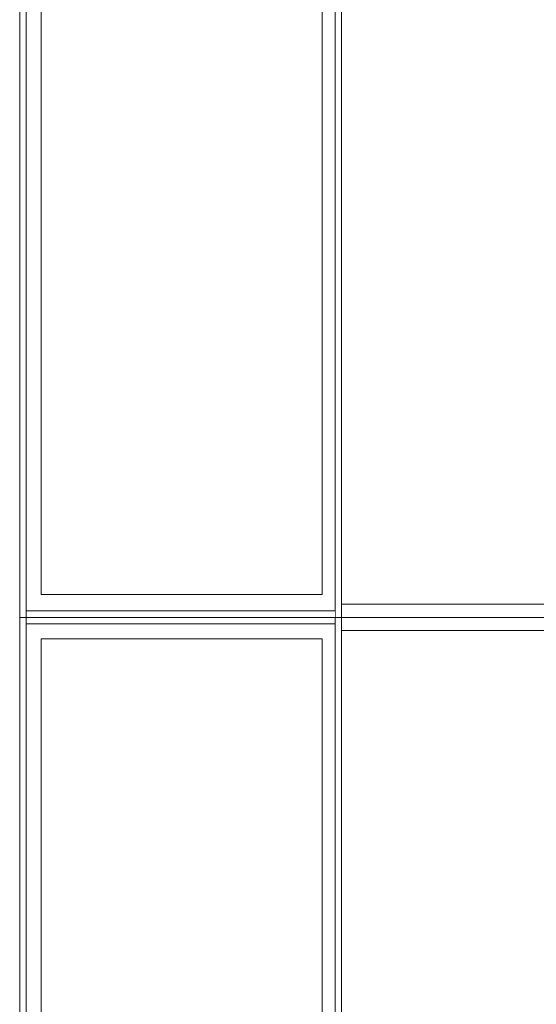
# Model space of a CAD drawing. Header units: millimetres. Extents: x -14761 to 157739, y -22400 to 107990.
# Tile 197 of 256: x 121296 to 122083, y 41600 to 43100. Entities that reach past the tile are written whole.
import ezdxf

# ---------------------------------------------------------------- set-up
doc = ezdxf.new("R2010")
doc.units = ezdxf.units.MM
doc.header["$MEASUREMENT"] = 0
doc.linetypes.add('Wipeout_Contour', pattern=[1000, 0, -1000])
doc.layers.add('Интерьер - конструкции мебели', color=7, linetype='Continuous')

msp = doc.modelspace()

# ---------------------------------------------------------------- linework, layer by layer
at = {"layer": 'Интерьер - конструкции мебели', "color": 7, "linetype": 'Continuous', "lineweight": 15}
for points in [[(121328.5, 43311), (121756.9, 43311), (121756.9, 42224), (121328.5, 42224)], [(121328.5, 42156.5), (121756.9, 42156.5), (121756.9, 41069.5), (121328.5, 41069.5)]]:
    msp.add_lwpolyline(points, close=True, dxfattribs=at)

# ---------------------------------------------------------------- wipeouts: each hides what was drawn before it
at = {"color": 254, "linetype": 'Wipeout_Contour', "lineweight": 0, "ltscale": 514614.296968}
msp.add_wipeout([(121306, 42179.1), (121776.3, 42179.1), (121776.3, 42189.1), (121306, 42189.1)], dxfattribs=at).dxf.layer = 'Интерьер - конструкции мебели'

# ---------------------------------------------------------------- next in the draw order: linework, layer by layer
at = {"layer": 'Интерьер - конструкции мебели', "color": 7, "linetype": 'Continuous', "lineweight": 15, "flags": 128}
for points in [[(121776.3, 42189.1), (121306, 42189.1)], [(121306, 42179.1), (121776.3, 42179.1)]]:
    msp.add_lwpolyline(points, dxfattribs=at)

# ---------------------------------------------------------------- next in the draw order: wipeouts: each hides what was drawn before it
at = {"color": 254, "linetype": 'Wipeout_Contour', "lineweight": 0, "ltscale": 512964.148594}
msp.add_wipeout([(121306, 41034.6), (121306, 42189.1), (121296, 42189.1), (121296, 41034.6)], dxfattribs=at).dxf.layer = 'Интерьер - конструкции мебели'
at = {"color": 254, "linetype": 'Wipeout_Contour', "lineweight": 0, "ltscale": 514781.790334}
msp.add_wipeout([(121776.3, 42189.1), (121776.3, 41034.6), (121786.3, 41034.6), (121786.3, 42189.1)], dxfattribs=at).dxf.layer = 'Интерьер - конструкции мебели'

# ---------------------------------------------------------------- next in the draw order: linework, layer by layer
at = {"layer": 'Интерьер - конструкции мебели', "color": 7, "linetype": 'Continuous', "lineweight": 15, "flags": 128}
for points in [[(121296, 42189.1), (121296, 41034.6)], [(121306, 41044.6), (121306, 42189.1)], [(121776.3, 42189), (121776.3, 41044.6)], [(121786.3, 41034.6), (121786.3, 42189.1)]]:
    msp.add_lwpolyline(points, dxfattribs=at)
msp.add_lwpolyline([(121786.3, 42169), (121786.3, 41054.6), (122286.3, 41054.6), (122286.3, 42169)], close=True, dxfattribs=at)

# ---------------------------------------------------------------- next in the draw order: wipeouts: each hides what was drawn before it
at = {"color": 254, "linetype": 'Wipeout_Contour', "lineweight": 0, "ltscale": 516286.641702}
msp.add_wipeout([(121776.3, 43333.5), (121776.3, 42189), (121786.3, 42189), (121786.3, 43333.5)], dxfattribs=at).dxf.layer = 'Интерьер - конструкции мебели'

# ---------------------------------------------------------------- next in the draw order: linework, layer by layer
at = {"layer": 'Интерьер - конструкции мебели', "color": 7, "linetype": 'Continuous', "lineweight": 15}
for points in [[(121786.3, 43343.5), (122276.5, 43343.5), (122276.5, 42189), (121786.3, 42189)], [(121786.3, 42189), (122276.5, 42189), (122276.5, 41034.6), (121786.3, 41034.6)]]:
    msp.add_lwpolyline(points, close=True, dxfattribs=at)
at = {"layer": 'Интерьер - конструкции мебели', "color": 7, "linetype": 'Continuous', "lineweight": 15, "flags": 128}
for points in [[(121776.3, 43333.5), (121776.3, 42189)], [(121786.3, 42189), (121786.3, 43333.5)]]:
    msp.add_lwpolyline(points, dxfattribs=at)
msp.add_lwpolyline([(121786.3, 43323.5), (121786.3, 42209), (122286.3, 42209), (122286.3, 43323.5)], close=True, dxfattribs=at)

# ---------------------------------------------------------------- next in the draw order: wipeouts: each hides what was drawn before it
at = {"color": 254, "linetype": 'Wipeout_Contour', "lineweight": 0, "ltscale": 514627.375038}
msp.add_wipeout([(121776.3, 42199), (121306, 42199), (121306, 42189), (121776.3, 42189)], dxfattribs=at).dxf.layer = 'Интерьер - конструкции мебели'

# ---------------------------------------------------------------- next in the draw order: linework, layer by layer
at = {"layer": 'Интерьер - конструкции мебели', "color": 7, "linetype": 'Continuous', "lineweight": 15, "flags": 128}
for points in [[(121776.3, 42199), (121306, 42199)], [(121306, 42189), (121776.3, 42189)]]:
    msp.add_lwpolyline(points, dxfattribs=at)

# ---------------------------------------------------------------- next in the draw order: wipeouts: each hides what was drawn before it
at = {"color": 254, "linetype": 'Wipeout_Contour', "lineweight": 0, "ltscale": 514474.316542}
msp.add_wipeout([(121296, 43333.5), (121296, 42189), (121306, 42189), (121306, 43333.5)], dxfattribs=at).dxf.layer = 'Интерьер - конструкции мебели'

# ---------------------------------------------------------------- next in the draw order: linework, layer by layer
at = {"layer": 'Интерьер - конструкции мебели', "color": 7, "linetype": 'Continuous', "lineweight": 15}
for points in [[(121296, 43343.5), (121786.3, 43343.5), (121786.3, 42189), (121296, 42189)], [(121296, 42189), (121786.3, 42189), (121786.3, 41034.6), (121296, 41034.6)]]:
    msp.add_lwpolyline(points, close=True, dxfattribs=at)
at = {"layer": 'Интерьер - конструкции мебели', "color": 7, "linetype": 'Continuous', "lineweight": 15, "flags": 128}
for points in [[(121296, 43333.5), (121296, 42189)], [(121306, 42189.1), (121306, 43333.5)]]:
    msp.add_lwpolyline(points, dxfattribs=at)

doc.saveas('drawing.dxf')
